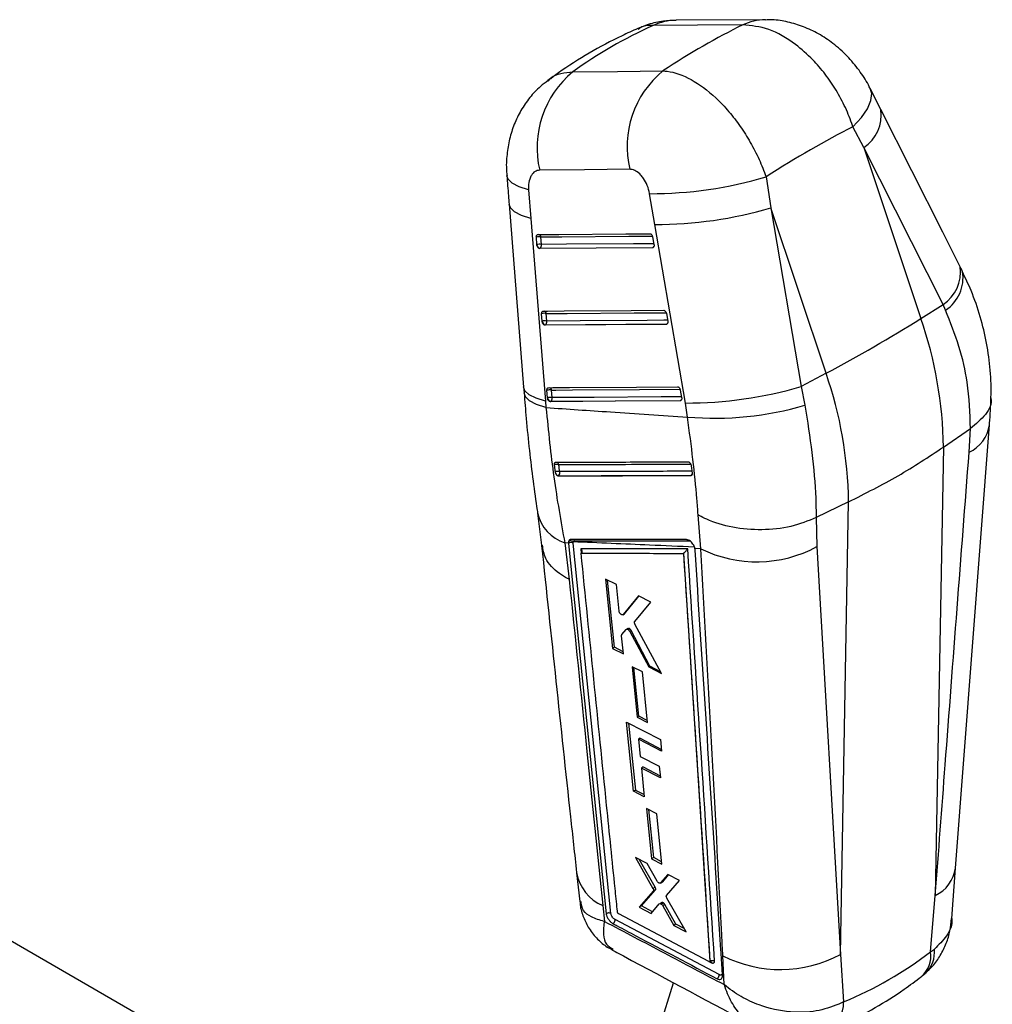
# Model space of a CAD drawing. Extents: x -800 to 11680, y 45 to 1082.
# Tile 13 of 14: x 401 to 492, y 237 to 329. Entities that reach past the tile are written whole.
import ezdxf

# ---------------------------------------------------------------- set-up
doc = ezdxf.new("R2010")
doc.units = 0
doc.layers.get('0').update_dxf_attribs({"linetype": 'CONTINUOUS'})

msp = doc.modelspace()

# ---------------------------------------------------------------- linework, layer by layer
at = {"color": 7, "linetype": 'CONTINUOUS'}
for p, q in [((470.556554, 328.522309), (462.282982, 328.470458)), ((481.249857, 320.194116), (480.269446, 322.138172)), ((479.664165, 316.693254), (478.64971, 318.610202)), ((479.664165, 316.693254), (484.952432, 300.858883)), ((487.003224, 302.148744), (479.664165, 316.693254)), ((470.617202, 313.978064), (471.054876, 311.104877)), ((448.627516, 312.768563), (448.837836, 310.123278)), ((460.321213, 309.565932), (459.832288, 312.41135)), ((446.818038, 311.430623), (448.166238, 294.516172)), ((471.054876, 311.104877), (473.880044, 294.56794)), ((476.170013, 295.788901), (471.054876, 311.104877)), ((448.837836, 310.123278), (450.189606, 293.207502)), ((463.149183, 293.030969), (460.321213, 309.565932)), ((449.389772, 307.697315), (449.34141, 308.395405)), ((449.815014, 307.715569), (449.766651, 308.413648)), ((460.108917, 308.405485), (460.235156, 307.708163)), ((449.400228, 307.627115), (449.389772, 307.697315)), ((460.098243, 307.413556), (449.648662, 307.344045)), ((449.648662, 307.344045), (449.683866, 307.364368)), ((460.133299, 307.433793), (460.098243, 307.413556)), ((460.235156, 307.708163), (460.239643, 307.677622)), ((484.952432, 300.858883), (487.003224, 302.148744)), ((487.234468, 301.632746), (487.003224, 302.148744)), ((449.881393, 300.604812), (449.832989, 301.302877)), ((450.306649, 300.623121), (450.258244, 301.32118)), ((461.391197, 301.320428), (461.517372, 300.62307)), ((449.891741, 300.53511), (449.881393, 300.604812)), ((461.38037, 300.32844), (450.140385, 300.251569)), ((450.140385, 300.251569), (450.175565, 300.271878)), ((461.415445, 300.348688), (461.38037, 300.32844)), ((461.517372, 300.62307), (461.521912, 300.592044)), ((476.170013, 295.788901), (473.880044, 294.56794)), ((448.161682, 294.517), (448.20607, 293.97074)), ((473.880044, 294.56794), (474.216277, 292.821241)), ((450.37333, 293.512465), (450.324902, 294.210529)), ((450.798595, 293.530814), (450.750165, 294.228861)), ((462.67298, 294.235098), (462.799121, 293.537732)), ((462.799121, 293.537732), (462.803696, 293.506353)), ((450.189606, 293.207502), (450.235243, 292.613937)), ((450.383603, 293.443115), (450.37333, 293.512465)), ((462.662059, 293.243071), (450.632388, 293.159255)), ((450.632388, 293.159255), (450.667553, 293.179555)), ((462.697145, 293.263326), (462.662059, 293.243071)), ((463.345838, 291.730757), (463.149183, 293.030969)), ((488.164478, 249.977825), (491.299117, 291.002827)), ((487.037992, 288.949569), (489.545186, 290.677779)), ((489.419097, 288.473943), (489.547854, 290.679567)), ((489.547854, 290.679567), (489.545186, 290.677779)), ((487.037992, 288.949569), (486.286057, 247.441014)), ((463.707699, 287.212891), (463.700403, 287.254839)), ((463.788057, 286.542547), (463.707699, 287.212891)), ((451.080722, 286.639633), (451.095861, 286.57223)), ((451.373603, 286.291371), (451.383923, 286.297329)), ((463.677202, 286.333306), (463.663213, 286.32523)), ((478.255573, 283.879586), (475.259095, 282.431388)), ((477.496612, 241.983212), (478.255573, 283.879586)), ((449.4508, 282.842235), (449.824172, 279.864623)), ((464.576807, 279.535474), (464.323738, 282.676412)), ((475.259095, 282.431388), (475.257619, 282.430673)), ((475.257619, 282.430673), (475.325313, 279.739816)), ((452.307101, 280.065212), (451.970334, 280.07942)), ((451.970334, 280.07942), (452.383768, 276.708553)), ((452.307101, 280.065212), (452.309289, 280.037645)), ((452.309289, 280.037645), (452.31554, 280.041253)), ((452.309289, 280.037645), (455.817705, 245.754388)), ((452.336727, 280.232098), (452.31554, 280.041253)), ((452.31554, 280.041253), (455.818687, 245.754955)), ((452.737558, 280.073054), (452.746101, 280.180058)), ((456.246037, 245.784603), (452.737558, 280.073054)), ((462.955831, 279.112564), (462.962272, 279.117153)), ((462.955831, 279.112564), (465.414237, 241.367536)), ((464.576807, 279.535474), (464.029047, 279.559571)), ((464.040032, 279.474855), (464.029047, 279.559571)), ((464.043258, 279.425487), (464.040032, 279.474855)), ((475.325313, 279.739816), (477.496612, 241.983212)), ((456.749439, 276.221267), (455.749047, 276.728767)), ((455.749047, 276.728767), (456.409061, 270.315467)), ((456.583488, 270.416161), (455.93147, 276.636222)), ((457.001708, 273.757382), (456.749439, 276.221267)), ((458.788664, 275.185504), (457.380449, 273.444199)), ((457.519527, 273.524487), (458.825844, 275.166594)), ((458.448778, 272.820153), (459.928992, 274.605579)), ((459.928992, 274.605579), (458.788664, 275.185504)), ((457.357023, 273.424217), (457.496907, 273.50497)), ((457.519527, 273.524487), (457.380449, 273.444199)), ((457.496462, 273.505659), (457.519527, 273.524487)), ((457.380449, 273.444199), (457.355082, 273.427436)), ((460.928233, 268.0037), (458.469776, 272.573834)), ((457.259341, 271.596588), (457.660951, 272.066356)), ((457.820913, 272.163774), (457.682185, 272.083688)), ((458.022574, 272.099474), (457.888071, 272.021828)), ((457.994067, 271.887115), (459.745741, 268.609407)), ((458.126868, 271.963777), (457.994069, 271.887113)), ((459.858136, 268.674291), (458.126868, 271.963777)), ((457.406313, 269.80605), (457.234153, 271.487289)), ((456.583488, 270.416161), (456.409061, 270.315467)), ((456.409061, 270.315467), (457.406313, 269.80605)), ((457.387638, 269.988415), (456.583488, 270.416161)), ((459.157095, 268.133589), (458.20473, 268.621191)), ((458.20473, 268.621191), (458.680503, 263.955111)), ((458.837385, 264.045677), (458.366418, 268.538408)), ((459.630382, 263.465993), (459.157095, 268.133589)), ((459.858136, 268.674291), (459.745741, 268.609407)), ((459.745741, 268.609407), (460.928233, 268.0037)), ((460.851835, 268.145721), (459.858136, 268.674291)), ((457.688906, 263.501396), (460.828654, 261.882253)), ((458.348088, 257.086931), (457.688906, 263.501396)), ((458.837385, 264.045677), (458.680503, 263.955111)), ((458.680503, 263.955111), (459.630382, 263.465993)), ((459.613462, 263.632864), (458.837385, 264.045677)), ((457.886448, 263.399522), (458.537229, 257.19612)), ((458.956659, 262.002808), (458.792605, 261.908102)), ((458.792605, 261.908102), (458.955692, 260.310372)), ((460.937611, 260.799926), (458.792605, 261.908102)), ((458.956659, 262.002808), (460.921764, 260.957338)), ((460.828654, 261.882253), (460.937611, 260.799926)), ((458.955692, 260.310372), (460.719399, 259.397338)), ((459.235871, 259.341288), (459.064687, 259.242465)), ((459.064687, 259.242465), (459.337141, 256.572681)), ((460.82715, 258.328712), (459.064687, 259.242465)), ((459.235871, 259.341288), (460.809464, 258.50411)), ((460.719399, 259.397338), (460.82715, 258.328712)), ((458.537229, 257.19612), (458.348088, 257.086931)), ((459.337141, 256.572681), (458.348088, 257.086931)), ((458.537229, 257.19612), (459.315789, 256.781908)), ((460.487595, 255.009097), (459.543094, 255.501246)), ((459.543094, 255.501246), (460.018379, 250.834806)), ((460.211604, 250.946353), (459.745145, 255.395968)), ((460.959543, 250.340647), (460.487595, 255.009097)), ((457.064338, 210.671783), (386.731185, 251.269373)), ((459.602012, 250.390263), (458.521757, 250.957585)), ((458.521757, 250.957585), (460.140927, 248.092526)), ((460.342873, 248.209107), (458.907129, 250.755195)), ((460.211604, 250.946353), (460.018379, 250.834806)), ((460.018379, 250.834806), (460.959543, 250.340647)), ((460.937336, 250.560313), (460.211604, 250.946353)), ((460.528157, 248.772102), (459.602012, 250.390263)), ((487.807643, 245.303479), (488.162997, 249.979774)), ((453.069259, 249.552562), (453.360071, 246.87564)), ((461.529727, 249.376889), (460.845678, 248.603916)), ((461.041344, 248.716872), (461.592726, 249.343743)), ((462.586847, 248.820664), (461.529727, 249.376889)), ((459.086525, 246.485047), (460.36905, 247.949295)), ((460.342873, 248.209107), (460.140927, 248.092526)), ((460.36905, 247.949295), (460.16639, 247.832302)), ((460.845673, 248.603924), (460.825011, 248.592612)), ((460.826949, 248.5892), (461.022835, 248.702282)), ((461.041344, 248.716872), (460.845678, 248.603916)), ((461.4043, 247.448993), (462.586847, 248.820664)), ((460.16639, 247.832302), (458.874846, 246.362848)), ((463.20218, 244.068228), (461.431401, 247.187601)), ((485.854515, 242.233885), (486.286057, 247.441014)), ((455.489034, 246.501813), (455.63836, 245.043577)), ((459.086525, 246.485047), (458.874846, 246.362848)), ((458.874846, 246.362848), (459.971052, 245.782038)), ((460.108217, 245.941578), (459.086525, 246.485047)), ((459.971052, 245.782038), (460.724354, 246.658218)), ((460.948285, 246.792339), (460.744755, 246.674843)), ((461.128813, 246.746326), (460.925793, 246.629125)), ((461.247089, 246.605715), (461.044093, 246.488528)), ((461.044093, 246.488528), (462.063524, 244.672485)), ((462.269982, 244.791671), (461.247089, 246.605715)), ((466.270082, 240.11264), (456.63145, 245.217687)), ((456.865241, 245.874246), (456.862542, 245.890625)), ((465.327082, 241.315102), (456.971794, 245.729184)), ((462.269982, 244.791671), (462.063524, 244.672485)), ((462.063524, 244.672485), (463.20218, 244.068228)), ((463.017108, 244.394252), (462.269982, 244.791671)), ((466.749495, 239.184854), (466.612221, 241.866143)), ((477.496612, 241.983212), (477.787168, 237.581573)), ((485.854515, 242.233885), (486.204325, 242.474945)), ((465.390741, 241.309336), (465.403209, 241.316534)), ((465.415722, 241.368392), (465.414237, 241.367536)), ((465.41572, 241.368394), (465.415757, 241.368806)), ((457.919178, 226.055507), (462.035701, 239.364758)), ((477.787168, 237.581573), (477.343472, 237.365068))]:
    msp.add_line(p, q, dxfattribs=at)
at = {"color": 8, "linetype": 'CONTINUOUS'}
for p, q in [((453.458329, 279.542359), (453.499262, 279.138119)), ((465.386685, 241.309382), (465.563501, 241.215844))]:
    msp.add_line(p, q, dxfattribs=at)
at = {"color": 7, "linetype": 'CONTINUOUS', "flags": 128}
for points in [[(468.44864, 328.039678), (464.278588, 328.013608), (460.175297, 327.987946)], [(452.720024, 323.683185), (456.857234, 323.732321), (461.065256, 323.782214)], [(488.59103, 305.650017), (486.980647, 308.841261), (481.25235, 320.194095)], [(457.991004, 314.67025), (453.786046, 314.627307), (449.651854, 314.585033)], [(449.485209, 308.637106), (449.872814, 308.639672), (451.423229, 308.649944), (457.624782, 308.69097), (459.856557, 308.705697)], [(449.683866, 307.364368), (454.887479, 307.39897), (460.133299, 307.433793)], [(449.976821, 301.544582), (450.364562, 301.547227), (451.91552, 301.557816), (458.119266, 301.600093), (461.138782, 301.620636)], [(450.175565, 300.271878), (455.774441, 300.310171), (461.415445, 300.348688)], [(450.468757, 294.45224), (450.856589, 294.454938), (452.407916, 294.465741), (458.613144, 294.508871), (462.420526, 294.535306)], [(450.667553, 293.179555), (456.66131, 293.221323), (462.697145, 293.263326)], [(455.817732, 245.754135), (455.819703, 245.738506), (455.821672, 245.722878)]]:
    msp.add_lwpolyline(points, dxfattribs=at)
at = {"color": 8, "linetype": 'CONTINUOUS', "flags": 128}
for points in [[(478.64971, 318.610202), (479.439359, 319.460416), (480.005537, 320.276323), (480.328522, 321.0295), (480.397066, 321.693707), (480.269814, 322.139444)], [(448.627516, 312.768563), (447.754356, 313.042984), (447.113614, 313.373463), (446.726721, 313.748975), (446.608303, 314.08102)], [(448.837836, 310.123278), (447.968436, 310.3942), (447.328964, 310.72077), (446.940592, 311.092184), (446.817932, 311.431631)], [(449.766651, 308.413648), (450.154262, 308.416233), (451.704705, 308.426543), (457.906366, 308.467748), (460.086193, 308.482213)], [(460.221255, 307.784944), (459.876798, 307.782651), (458.326347, 307.772335), (452.124439, 307.730989), (449.815014, 307.715569)], [(460.173538, 307.440812), (460.166314, 307.4384), (460.133299, 307.433793)], [(450.258244, 301.32118), (450.64599, 301.323829), (452.196965, 301.334447), (458.400781, 301.376843), (461.368478, 301.397096)], [(461.503491, 300.699803), (461.158763, 300.697435), (459.607796, 300.686834), (453.403839, 300.644357), (450.306649, 300.623121)], [(461.455513, 300.355635), (461.448423, 300.353292), (461.415445, 300.348688)], [(450.189606, 293.207502), (449.319036, 293.478394), (448.678522, 293.805065), (448.289291, 294.176712), (448.16602, 294.517151)], [(450.235243, 292.613937), (449.364511, 292.896974), (448.723346, 293.235288), (448.332953, 293.617677), (448.207308, 293.980594)], [(450.750165, 294.228861), (451.138002, 294.231575), (452.68934, 294.24239), (458.894618, 294.285605), (462.650264, 294.311731)], [(462.785251, 293.614417), (462.440339, 293.612014), (460.889016, 293.601209), (454.683655, 293.557934), (450.798595, 293.530814)], [(462.737099, 293.27023), (462.730098, 293.267919), (462.697145, 293.263326)]]:
    msp.add_lwpolyline(points, dxfattribs=at)
at = {"color": 8, "linetype": 'CONTINUOUS'}
for centre, radius, start, end in [((462.323123, 323.450327), 5.020274, 90.43233308, 115.3299609), ((470.596403, 323.503505), 5.01894, 90.45801953, 115.33636882), ((477.700079, 319.694964), 3.587185, 303.19763593, 7.99023732), ((449.495953, 308.380498), 0.27272, 6.98171179, 72.26218934), ((459.992426, 307.661904), 0.268104, 301.69797078, 334.91059999), ((485.038432, 305.150586), 3.587683, 303.20589254, 7.99520151), ((485.240697, 304.65095), 3.617274, 303.44803216, 8.66769752), ((449.987546, 301.28799), 0.272725, 6.99008565, 72.26240112), ((461.274566, 300.576753), 0.268068, 301.7042425, 335.03465873), ((450.478062, 294.195026), 0.274199, 7.08812438, 70.94997388), ((462.55834, 293.488985), 0.264932, 301.59610939, 332.46275785), ((487.987531, 291.497022), 3.344905, 295.33969425, 351.64219658), ((451.152651, 287.275285), 0.273784, 13.45329462, 66.09846062), ((463.531422, 286.567648), 0.275985, 301.88491364, 339.07596118), ((453.212497, 283.735031), 3.860889, 193.17234755, 251.23243362), ((452.628217, 280.175522), 0.27092, 22.00824413, 56.52133975), ((484.850691, 250.466759), 3.348941, 295.37893299, 351.63685127), ((457.124831, 250.285637), 4.122276, 190.19736029, 246.62052491), ((483.244283, 241.890584), 2.632711, 311.47570105, 7.49260951), ((483.501867, 242.203584), 2.716048, 313.84890118, 5.73399023), ((474.866248, 237.453838), 2.923711, 297.81431825, 2.50401681)]:
    msp.add_arc(centre, radius, start, end, dxfattribs=at)
at = {"color": 7, "linetype": 'CONTINUOUS'}
for centre, radius, start, end in [((458.486272, 316.672217), 9.077625, 129.43596558, 193.29273116), ((466.821586, 316.76552), 9.075756, 129.36464748, 193.34797835), ((459.861341, 350.115207), 37.703868, 269.95584958, 286.57511314), ((460.423317, 347.055252), 37.489459, 269.8439519, 286.47446208), ((449.590408, 307.556576), 0.875005, 78.38006068, 106.53306208), ((449.638793, 306.858479), 0.875019, 78.38165379, 106.53431698), ((449.760144, 307.73118), 0.374659, 196.12650396, 258.25281409), ((449.490467, 307.636677), 0.333999, 305.38313635, 13.66273576), ((450.082122, 300.463808), 0.875274, 78.39176779, 106.53704366), ((409.501552, 421.416188), 142.221302, 297.95420156, 302.04042191), ((449.285656, 288.475645), 37.755311, 0.7192245, 19.14661984), ((450.130541, 299.765739), 0.875282, 78.39276533, 106.53787142), ((450.251978, 300.638899), 0.374891, 196.07237053, 258.23911212), ((449.982099, 300.544162), 0.334017, 305.39494575, 13.67372964), ((440.503237, 283.405662), 37.755311, 0.7192245, 19.14661984), ((463.249088, 330.562416), 37.531581, 269.84748359, 286.45448699), ((450.574085, 293.371825), 0.874938, 78.38998298, 106.546916), ((450.622543, 292.673858), 0.874853, 78.39079794, 106.55067993), ((450.474029, 293.451825), 0.334039, 305.40437111, 13.67819431), ((450.744042, 293.5467), 0.375028, 196.03396012, 258.23166053), ((465.821195, 321.78125), 30.152272, 265.29099194, 286.16609879), ((451.26575, 286.693035), 0.66386, 76.65995484, 114.34262219), ((451.358943, 286.051653), 0.650482, 76.82137188, 115.3226175), ((451.463347, 286.668933), 0.379997, 194.74298073, 257.93552001), ((451.185719, 286.573832), 0.340204, 305.63399528, 19.07355632), ((452.556294, 279.66241), 0.448871, 66.18274131, 122.43593346), ((452.504533, 279.915952), 0.357921, 47.55198623, 117.95877611), ((469.752464, 290.08392), 11.749771, 243.86484743, 298.31340944), ((471.942846, 252.297867), 11.714795, 242.93290568, 298.29955369), ((465.412438, 241.212959), 0.151091, 1.09395168, 57.85669539)]:
    msp.add_arc(centre, radius, start, end, dxfattribs=at)
for centre, major_axis, ratio, start_param, end_param in [((510.710897, 261.171752), (63.809617, -57.252516), 0.659848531, 2.855145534, 3.003261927), ((448.200755, 260.772955), (44.606812, 69.03511), 0.415636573, 0.607480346, 0.754184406), ((448.200755, 260.772955), (53.721218, 60.560352), 0.310522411, 0.66960583, 0.829267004), ((457.973536, 271.929367), (-0.158697, 0.231415), 0.531626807, 4.502952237, 5.125134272), ((461.100718, 246.557427), (-0.159334, 0.232343), 0.531626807, 4.559305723, 5.232029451), ((432.530111, 320.13431), (-50.820816, 79.652414), 0.61534839, 3.033879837, 3.194126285)]:
    msp.add_ellipse(centre, major_axis=major_axis, ratio=ratio, start_param=start_param, end_param=end_param, dxfattribs=at)
for points, knots in [([(462.285381, 328.45278), (461.894127, 328.44185), (461.023959, 328.417542), (459.822874, 328.158922), (459.065064, 327.832054), (458.748678, 327.695587)], [0, 0, 0, 0, 0.322437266, 0.717117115, 1, 1, 1, 1]), ([(480.254499, 322.126446), (480.200596, 322.246113), (479.927393, 322.852643), (479.226033, 323.88091), (478.139612, 325.188327), (476.868507, 326.320869), (475.500583, 327.230217), (474.097842, 327.899987), (472.656167, 328.325672), (471.467287, 328.527909), (470.769846, 328.501681), (470.559853, 328.493784)], [0, 0, 0, 0, 0.03231684, 0.163797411, 0.30211719, 0.446395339, 0.577764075, 0.704772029, 0.828362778, 0.948321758, 1, 1, 1, 1]), ([(458.728843, 327.705939), (458.243771, 327.488063), (456.703063, 326.796037), (454.226799, 325.456384), (451.962904, 324.033948), (450.735599, 323.134168), (450.413652, 322.898138)], [0, 0, 0, 0, 0.163688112, 0.519913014, 0.874063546, 1, 1, 1, 1]), ([(478.64971, 318.610202), (478.638505, 318.644992), (478.44729, 319.238666), (477.990411, 320.390376), (477.136068, 322.001205), (476.110706, 323.497311), (474.853475, 324.959581), (473.107975, 326.498437), (470.826839, 327.821256), (469.243215, 327.966702), (468.44864, 328.039678)], [0, 0, 0, 0, 0.006922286, 0.118126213, 0.229328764, 0.339385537, 0.44944141, 0.588399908, 0.79348159, 1, 1, 1, 1]), ([(461.065256, 323.782214), (461.195707, 323.773542), (462.009275, 323.719454), (463.661319, 323.132155), (465.646985, 321.659737), (467.156607, 320.068961), (468.236612, 318.665296), (469.179858, 317.174048), (470.000088, 315.593879), (470.411498, 314.516669), (470.617202, 313.978064)], [0, 0, 0, 0, 0.039807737, 0.248262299, 0.452890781, 0.56911241, 0.67620414, 0.78329662, 0.891648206, 1, 1, 1, 1]), ([(450.427783, 322.880204), (450.188135, 322.706859), (449.561409, 322.25353), (448.710629, 321.318317), (447.890547, 320.140629), (447.265046, 318.844542), (446.828564, 317.474384), (446.598193, 316.017749), (446.530393, 314.874467), (446.61282, 314.222397), (446.630561, 314.082049)], [0, 0, 0, 0, 0.088270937, 0.230844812, 0.375536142, 0.516773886, 0.660450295, 0.804579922, 0.957938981, 1, 1, 1, 1]), ([(449.651854, 314.585033), (449.50095, 314.563178), (449.349347, 314.541222), (449.088532, 314.381433), (448.893246, 314.179565), (448.682415, 313.707853), (448.604495, 313.231005), (448.622243, 312.874493), (448.627516, 312.768563)], [0, 0, 0, 0, 0.235155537, 0.236246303, 0.472330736, 0.635243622, 0.891620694, 1, 1, 1, 1]), ([(459.832288, 312.41135), (459.831239, 312.417372), (459.787039, 312.671202), (459.642638, 313.178835), (459.339797, 313.750586), (458.977487, 314.208473), (458.571376, 314.54223), (458.208434, 314.665707), (458.021095, 314.669621), (457.991004, 314.67025)], [0, 0, 0, 0, 0.005213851, 0.219784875, 0.434652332, 0.550719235, 0.753912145, 0.960473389, 1, 1, 1, 1]), ([(446.608522, 314.082807), (446.656808, 313.464081), (446.725789, 312.580167), (446.797631, 311.695639), (446.819184, 311.430267)], [0, 0, 0, 0, 0.699984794, 1, 1, 1, 1]), ([(449.34141, 308.395405), (449.340951, 308.40489), (449.338927, 308.446706), (449.348165, 308.516467), (449.381531, 308.587323), (449.429606, 308.629768), (449.468024, 308.634838), (449.485209, 308.637106)], [0, 0, 0, 0, 0.0715098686, 0.3152338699, 0.5589605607, 0.802708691, 1, 1, 1, 1]), ([(459.856557, 308.705697), (459.860784, 308.705597), (459.886819, 308.70498), (459.937534, 308.687672), (460.003929, 308.633553), (460.059991, 308.554087), (460.094248, 308.473405), (460.105159, 308.422885), (460.108917, 308.405485)], [0, 0, 0, 0, 0.041071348, 0.252966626, 0.464864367, 0.67676451, 0.888668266, 1, 1, 1, 1]), ([(449.648662, 307.344045), (449.626515, 307.347144), (449.582225, 307.353342), (449.515015, 307.40342), (449.456766, 307.477641), (449.418646, 307.557161), (449.405064, 307.608747), (449.400228, 307.627115)], [0, 0, 0, 0, 0.217804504, 0.435561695, 0.654710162, 0.87705121, 1, 1, 1, 1]), ([(460.239643, 307.677622), (460.241207, 307.644184), (460.244335, 307.577299), (460.219321, 307.49357), (460.175347, 307.435416), (460.130521, 307.41508), (460.10361, 307.413809), (460.098243, 307.413556)], [0, 0, 0, 0, 0.2374603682, 0.4749959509, 0.7104394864, 0.942251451, 1, 1, 1, 1]), ([(488.81683, 305.193759), (488.765576, 305.300505), (488.692123, 305.453484), (488.611535, 305.605504), (488.58718, 305.651447)], [0, 0, 0, 0, 0.697780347, 1, 1, 1, 1]), ([(491.438856, 293.523126), (491.439696, 293.534085), (491.503714, 294.369393), (491.393851, 296.060644), (491.085346, 298.561219), (490.476082, 301.030218), (489.73052, 303.246813), (489.074976, 304.604281), (488.79553, 305.182944)], [0, 0, 0, 0, 0.002810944, 0.214252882, 0.425476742, 0.633539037, 0.843784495, 1, 1, 1, 1]), ([(449.832989, 301.302877), (449.832524, 301.312532), (449.830504, 301.354514), (449.839866, 301.424369), (449.873345, 301.4951), (449.921425, 301.537305), (449.959743, 301.542339), (449.976821, 301.544582)], [0, 0, 0, 0, 0.072794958, 0.316527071, 0.56026756, 0.804019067, 1, 1, 1, 1]), ([(461.138782, 301.620636), (461.143122, 301.620528), (461.169286, 301.61988), (461.220131, 301.602424), (461.286513, 301.548173), (461.342515, 301.468608), (461.376627, 301.388032), (461.387481, 301.33767), (461.391197, 301.320428)], [0, 0, 0, 0, 0.0421334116, 0.2540184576, 0.4659033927, 0.6777898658, 0.8896841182, 1, 1, 1, 1]), ([(489.545186, 290.677779), (489.497271, 292.09542), (489.413012, 294.588332), (488.558557, 298.301216), (487.678474, 300.515585), (487.234468, 301.632746)], [0, 0, 0, 0, 0.395135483, 0.694842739, 1, 1, 1, 1]), ([(450.140385, 300.251569), (450.118231, 300.254664), (450.073927, 300.260853), (450.006693, 300.310917), (449.948423, 300.385125), (449.910207, 300.464801), (449.896611, 300.516565), (449.891741, 300.53511)], [0, 0, 0, 0, 0.217555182, 0.435064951, 0.653953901, 0.876030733, 1, 1, 1, 1]), ([(461.521912, 300.592044), (461.523432, 300.558613), (461.526472, 300.491744), (461.501324, 300.408111), (461.457237, 300.350081), (461.412438, 300.329947), (461.385629, 300.328687), (461.38037, 300.32844)], [0, 0, 0, 0, 0.237775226, 0.475593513, 0.711311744, 0.943371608, 1, 1, 1, 1]), ([(450.324902, 294.210529), (450.324434, 294.220299), (450.322418, 294.262393), (450.331866, 294.332316), (450.365412, 294.40297), (450.413505, 294.445007), (450.451753, 294.450014), (450.468757, 294.45224)], [0, 0, 0, 0, 0.07367324, 0.31740681, 0.561174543, 0.804909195, 1, 1, 1, 1]), ([(462.420526, 294.535306), (462.424942, 294.535193), (462.451191, 294.534524), (462.502132, 294.516959), (462.568502, 294.462613), (462.624463, 294.382981), (462.65848, 294.302482), (462.669293, 294.252231), (462.67298, 294.235098)], [0, 0, 0, 0, 0.042865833, 0.254743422, 0.466623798, 0.678504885, 0.890384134, 1, 1, 1, 1]), ([(448.213284, 293.979834), (448.27315, 293.187654), (448.410351, 291.372136), (448.689353, 288.642067), (449.031627, 285.81099), (449.290295, 283.883186), (449.441272, 282.939686), (449.455001, 282.85389)], [0, 0, 0, 0, 0.200432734, 0.459351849, 0.715773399, 0.974154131, 1, 1, 1, 1]), ([(450.632388, 293.159255), (450.610228, 293.162345), (450.565914, 293.168524), (450.498668, 293.218603), (450.440381, 293.292781), (450.402101, 293.372566), (450.388496, 293.424451), (450.383603, 293.443115)], [0, 0, 0, 0, 0.217388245, 0.434731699, 0.653437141, 0.87533828, 1, 1, 1, 1]), ([(462.803696, 293.506353), (462.805187, 293.47293), (462.808168, 293.406079), (462.782922, 293.322518), (462.738764, 293.264572), (462.693987, 293.244547), (462.667244, 293.243311), (462.662059, 293.243071)], [0, 0, 0, 0, 0.237960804, 0.475956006, 0.711899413, 0.944152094, 1, 1, 1, 1]), ([(474.216277, 292.821241), (474.447753, 291.351036), (474.916979, 288.370769), (475.207544, 284.932223), (475.246859, 283.02497), (475.259095, 282.431388)], [0, 0, 0, 0, 0.4014117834, 0.8137053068, 1, 1, 1, 1]), ([(491.431262, 293.523095), (491.434758, 293.509899), (491.573699, 292.985452), (491.039739, 291.927928), (490.045149, 291.095687), (489.547854, 290.679567)], [0, 0, 0, 0, 0.012740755, 0.506369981, 1, 1, 1, 1]), ([(491.307421, 291.008011), (491.311939, 291.058572), (491.386982, 291.898345), (491.410694, 292.715245), (491.432977, 293.482961)], [0, 0, 0, 0, 0.060207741, 1, 1, 1, 1]), ([(450.235243, 292.613937), (452.222341, 292.478516), (456.593079, 292.180649), (460.96277, 291.889525), (463.345838, 291.730757)], [0, 0, 0, 0, 0.454636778, 1, 1, 1, 1]), ([(450.235243, 292.613937), (450.456777, 290.434404), (450.905429, 286.020396), (451.612432, 282.07611), (451.970334, 280.07942)], [0, 0, 0, 0, 0.493776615, 1, 1, 1, 1]), ([(464.323738, 282.676412), (464.288544, 283.172719), (464.172679, 284.806642), (463.863031, 287.798312), (463.519549, 290.409959), (463.345838, 291.730757)], [0, 0, 0, 0, 0.1773835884, 0.5839750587, 1, 1, 1, 1]), ([(478.255573, 283.879586), (479.815169, 284.667925), (482.93436, 286.244602), (485.670115, 288.047913), (487.037992, 288.949569)], [0, 0, 0, 0, 0.500000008, 1, 1, 1, 1]), ([(486.286057, 247.441014), (486.592017, 251.475781), (487.628868, 265.148968), (488.678909, 278.829996), (489.419097, 288.473943)], [0, 0, 0, 0, 0.295086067, 1, 1, 1, 1]), ([(451.117049, 287.519375), (451.09737, 287.516483), (451.056863, 287.510529), (451.012838, 287.463541), (450.988343, 287.392093), (450.987912, 287.33097), (450.991988, 287.298856), (450.992112, 287.297875)], [0, 0, 0, 0, 0.237613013, 0.489104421, 0.740598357, 0.992076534, 1, 1, 1, 1]), ([(450.992112, 287.297875), (451.015934, 287.11636), (451.044775, 286.896598), (451.075394, 286.677725), (451.080722, 286.639633)], [0, 0, 0, 0, 0.8259596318, 1, 1, 1, 1]), ([(463.424837, 287.562566), (463.298413, 287.562083), (462.657163, 287.559634), (459.956888, 287.549451), (455.980071, 287.535181), (452.51992, 287.523935), (451.117049, 287.519375)], [0, 0, 0, 0, 0.030799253, 0.156219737, 0.657900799, 1, 1, 1, 1]), ([(451.507245, 286.685004), (451.494311, 286.777674), (451.463948, 286.995207), (451.435342, 287.213616), (451.418922, 287.338982)], [0, 0, 0, 0, 0.426002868, 1, 1, 1, 1]), ([(463.700403, 287.254839), (463.691025, 287.287301), (463.67227, 287.352225), (463.619132, 287.441717), (463.554634, 287.511674), (463.486278, 287.555162), (463.44435, 287.560214), (463.424837, 287.562566)], [0, 0, 0, 0, 0.205310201, 0.410635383, 0.615950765, 0.821271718, 1, 1, 1, 1]), ([(451.095861, 286.57223), (451.107812, 286.540274), (451.131716, 286.47636), (451.191195, 286.391732), (451.259876, 286.328359), (451.323628, 286.295747), (451.359712, 286.292588), (451.373603, 286.291371)], [0, 0, 0, 0, 0.216348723, 0.432703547, 0.648892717, 0.864835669, 1, 1, 1, 1]), ([(451.373603, 286.291371), (452.429949, 286.293978), (454.542643, 286.299193), (458.638657, 286.310172), (461.679581, 286.319285), (463.663213, 286.32523)], [0, 0, 0, 0, 0.257988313, 0.515976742, 1, 1, 1, 1]), ([(451.383923, 286.297329), (453.497391, 286.302995), (457.593443, 286.313974), (461.692946, 286.327001), (463.677202, 286.333306)], [0, 0, 0, 0, 0.515976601, 1, 1, 1, 1]), ([(463.663213, 286.32523), (463.68397, 286.328444), (463.72548, 286.334871), (463.768595, 286.384301), (463.792403, 286.454927), (463.789474, 286.513977), (463.788057, 286.542547)], [0, 0, 0, 0, 0.253878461, 0.507727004, 0.761825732, 1, 1, 1, 1]), ([(475.257619, 282.430673), (474.500384, 282.123263), (472.985915, 281.508444), (470.224085, 281.214639), (467.484743, 281.43995), (465.565856, 282.032498), (464.607009, 282.513242), (464.357104, 282.657192), (464.323738, 282.676412)], [0, 0, 0, 0, 0.228047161, 0.456094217, 0.684146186, 0.912206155, 0.988278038, 1, 1, 1, 1]), ([(452.383768, 276.708553), (452.335024, 276.733694), (452.012312, 276.900139), (451.123881, 277.464723), (450.107952, 278.485315), (449.969686, 279.458181), (449.909813, 279.879466)], [0, 0, 0, 0, 0.032880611, 0.217686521, 0.661230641, 1, 1, 1, 1]), ([(452.558007, 280.396308), (452.510875, 280.389514), (452.416612, 280.375925), (452.329703, 280.269016), (452.304039, 280.152879), (452.306626, 280.078797), (452.307101, 280.065212)], [0, 0, 0, 0, 0.309934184, 0.619858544, 0.930292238, 1, 1, 1, 1]), ([(463.258289, 280.385052), (461.474119, 280.38644), (457.905777, 280.389217), (454.340597, 280.393944), (452.558007, 280.396308)], [0, 0, 0, 0, 0.499999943, 1, 1, 1, 1]), ([(452.746101, 280.180058), (452.748634, 280.186947), (452.760824, 280.220102), (452.798886, 280.265525), (452.852546, 280.273204), (452.879395, 280.277046)], [0, 0, 0, 0, 0.11585895, 0.557611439, 1, 1, 1, 1]), ([(452.879395, 280.277046), (454.661726, 280.273666), (458.22639, 280.266904), (461.794201, 280.262116), (463.578107, 280.259721)], [0, 0, 0, 0, 0.499999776, 1, 1, 1, 1]), ([(463.973745, 279.742444), (463.970274, 279.750757), (463.937502, 279.829243), (463.853966, 279.978815), (463.699496, 280.165393), (463.525474, 280.304982), (463.372565, 280.375567), (463.289521, 280.38246), (463.258289, 280.385052)], [0, 0, 0, 0, 0.025173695, 0.237676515, 0.449919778, 0.661600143, 0.87273164, 1, 1, 1, 1]), ([(449.83089, 279.847233), (450.711734, 271.468818), (451.774337, 261.361559), (452.883271, 251.279771), (453.072955, 249.555283)], [0, 0, 0, 0, 0.828950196, 1, 1, 1, 1]), ([(463.359498, 279.525529), (461.676657, 279.528055), (458.375288, 279.533011), (455.075891, 279.539284), (453.458329, 279.542359)], [0, 0, 0, 0, 0.509739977, 1, 1, 1, 1]), ([(453.458329, 279.542359), (453.459137, 279.54145), (453.464496, 279.535419), (453.496144, 279.49794), (453.539881, 279.427404), (453.568348, 279.329898), (453.566554, 279.244656), (453.540828, 279.174496), (453.506099, 279.142947), (453.489851, 279.128187)], [0, 0, 0, 0, 0.007096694, 0.047103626, 0.287223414, 0.494904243, 0.676265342, 0.848547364, 1, 1, 1, 1]), ([(453.489851, 279.128187), (453.556849, 279.128061), (454.133332, 279.126969), (456.747993, 279.122113), (459.836306, 279.117041), (462.415806, 279.113339), (462.955831, 279.112564)], [0, 0, 0, 0, 0.021241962, 0.18277604, 0.828912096, 1, 1, 1, 1]), ([(456.862542, 245.890625), (456.852963, 245.983947), (456.777633, 246.71784), (456.439692, 250.014322), (455.319112, 260.994926), (454.275064, 271.344455), (453.489851, 279.128187)], [0, 0, 0, 0, 0.008430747, 0.066300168, 0.297777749, 1, 1, 1, 1]), ([(462.962272, 279.117153), (462.976776, 279.128238), (463.009619, 279.153337), (463.07439, 279.210348), (463.167085, 279.299945), (463.270754, 279.412712), (463.332378, 279.488943), (463.359077, 279.524961), (463.359498, 279.525529)], [0, 0, 0, 0, 0.0842101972, 0.1906900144, 0.3587668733, 0.662836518, 0.9946862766, 1, 1, 1, 1]), ([(462.962272, 279.117153), (462.962314, 279.11652), (463.377179, 272.820471), (464.200688, 260.241292), (465.010971, 247.655308), (465.415722, 241.368392)], [0, 0, 0, 0, 0.000050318, 0.500507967, 1, 1, 1, 1]), ([(465.84367, 241.386807), (465.43803, 247.674411), (464.617606, 260.391363), (463.781972, 273.100256), (463.359498, 279.525529)], [0, 0, 0, 0, 0.494426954, 1, 1, 1, 1]), ([(464.029047, 279.559571), (464.023028, 279.587276), (464.010073, 279.646909), (463.986413, 279.70913), (463.973745, 279.742444)], [0, 0, 0, 0, 0.464580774, 1, 1, 1, 1]), ([(466.58038, 240.031588), (466.570389, 240.190011), (466.520433, 240.982121), (466.310204, 244.308753), (465.484902, 257.286859), (464.681635, 269.622238), (464.043258, 279.425487)], [0, 0, 0, 0, 0.0120562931, 0.0602811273, 0.2531807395, 1, 1, 1, 1]), ([(466.612221, 241.866143), (466.579227, 242.504384), (465.930335, 255.056634), (465.235917, 267.615339), (464.576807, 279.535474)], [0, 0, 0, 0, 0.050846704, 1, 1, 1, 1]), ([(452.383768, 276.708553), (452.931835, 271.390436), (453.970952, 261.307454), (455.001862, 251.253133), (455.489034, 246.501813)], [0, 0, 0, 0, 0.527435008, 1, 1, 1, 1]), ([(457.169034, 273.471869), (457.146942, 273.491818), (457.102761, 273.531713), (457.04923, 273.61076), (457.013458, 273.689239), (457.005366, 273.736169), (457.001708, 273.757382)], [0, 0, 0, 0, 0.260961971, 0.521888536, 0.783891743, 1, 1, 1, 1]), ([(457.338091, 273.416203), (457.319639, 273.413933), (457.28281, 273.409402), (457.221725, 273.433497), (457.184137, 273.46087), (457.169034, 273.471869)], [0, 0, 0, 0, 0.375231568, 0.748951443, 1, 1, 1, 1]), ([(458.469776, 272.573834), (458.456942, 272.601288), (458.431275, 272.656194), (458.419744, 272.733995), (458.427827, 272.789031), (458.443294, 272.812006), (458.448778, 272.820153)], [0, 0, 0, 0, 0.281515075, 0.563018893, 0.845044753, 1, 1, 1, 1]), ([(457.684172, 272.080285), (457.690745, 272.085042), (457.711236, 272.099873), (457.762962, 272.095454), (457.82734, 272.070475), (457.86902, 272.037089), (457.888071, 272.021828)], [0, 0, 0, 0, 0.142816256, 0.445200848, 0.746402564, 1, 1, 1, 1]), ([(458.022574, 272.099474), (458.000309, 272.117541), (457.955779, 272.153674), (457.890398, 272.176466), (457.844309, 272.178109), (457.826705, 272.164753), (457.822327, 272.161431)], [0, 0, 0, 0, 0.300100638, 0.60019823, 0.90055363, 1, 1, 1, 1]), ([(457.888071, 272.021828), (457.910076, 272.000137), (457.95064, 271.96015), (457.980436, 271.91004), (457.994069, 271.887113)], [0, 0, 0, 0, 0.542458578, 1, 1, 1, 1]), ([(457.234153, 271.487289), (457.233589, 271.511096), (457.232538, 271.555506), (457.250847, 271.583569), (457.259341, 271.596588)], [0, 0, 0, 0, 0.536094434, 1, 1, 1, 1]), ([(460.140927, 248.092527), (460.154481, 248.065035), (460.181589, 248.010055), (460.196268, 247.93082), (460.190946, 247.869131), (460.173755, 247.843348), (460.16639, 247.832302)], [0, 0, 0, 0, 0.266370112, 0.532708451, 0.799798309, 1, 1, 1, 1]), ([(460.36905, 247.949295), (460.378319, 247.964566), (460.396855, 247.995108), (460.396526, 248.066532), (460.377701, 248.140867), (460.353295, 248.188687), (460.342873, 248.209108)], [0, 0, 0, 0, 0.2667461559, 0.5334582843, 0.8007687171, 1, 1, 1, 1]), ([(460.661638, 248.621817), (460.639077, 248.640156), (460.593958, 248.676832), (460.550802, 248.734119), (460.531467, 248.76655), (460.528157, 248.772102)], [0, 0, 0, 0, 0.4532157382, 0.9063889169, 1, 1, 1, 1]), ([(460.801077, 248.579508), (460.781703, 248.578587), (460.743286, 248.576759), (460.692403, 248.600942), (460.665695, 248.619064), (460.661638, 248.621817)], [0, 0, 0, 0, 0.463160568, 0.9184351, 1, 1, 1, 1]), ([(461.021437, 248.704981), (461.025822, 248.706227), (461.033631, 248.708447), (461.03899, 248.714309), (461.04134, 248.71688)], [0, 0, 0, 0, 0.56151518, 1, 1, 1, 1]), ([(461.431401, 247.187601), (461.417732, 247.215009), (461.390393, 247.269825), (461.375157, 247.349168), (461.379912, 247.411458), (461.396941, 247.437667), (461.4043, 247.448993)], [0, 0, 0, 0, 0.265555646, 0.531096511, 0.797381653, 1, 1, 1, 1]), ([(453.380835, 246.894349), (453.385869, 246.781408), (453.408174, 246.281038), (453.679339, 245.416154), (454.205817, 244.33337), (454.968122, 243.400789), (455.732791, 242.739953), (456.251546, 242.47847), (456.426751, 242.390156)], [0, 0, 0, 0, 0.05966996, 0.264358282, 0.471958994, 0.693577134, 0.896508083, 1, 1, 1, 1]), ([(460.746741, 246.671427), (460.753395, 246.676198), (460.773778, 246.690814), (460.825016, 246.685634), (460.8808, 246.662537), (460.914496, 246.637514), (460.925793, 246.629125)], [0, 0, 0, 0, 0.162498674, 0.497803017, 0.831645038, 1, 1, 1, 1]), ([(460.925793, 246.629125), (460.948184, 246.609168), (460.992886, 246.569327), (461.027044, 246.515429), (461.044093, 246.488528)], [0, 0, 0, 0, 0.500903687, 1, 1, 1, 1]), ([(461.128813, 246.746326), (461.106277, 246.762047), (461.061205, 246.793488), (460.998324, 246.807189), (460.961223, 246.803012), (460.948362, 246.792357), (460.948305, 246.792309)], [0, 0, 0, 0, 0.3326926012, 0.6653726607, 0.9985073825, 1, 1, 1, 1]), ([(456.246014, 245.784833), (456.21458, 245.797724), (456.151713, 245.823505), (456.031687, 245.827953), (455.91196, 245.806612), (455.849794, 245.772021), (455.818711, 245.754725)], [0, 0, 0, 0, 0.249999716, 0.499999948, 0.750000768, 1, 1, 1, 1]), ([(455.821672, 245.722878), (455.838349, 245.648241), (455.871701, 245.498974), (455.99603, 245.261589), (456.158851, 245.049139), (456.317957, 244.905705), (456.413913, 244.849526), (456.446624, 244.830375)], [0, 0, 0, 0, 0.221584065, 0.443153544, 0.664555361, 0.885647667, 1, 1, 1, 1]), ([(456.631449, 245.217693), (456.604493, 245.233993), (456.538554, 245.273866), (456.435702, 245.373842), (456.339615, 245.508034), (456.27005, 245.652994), (456.253923, 245.741383), (456.246038, 245.784603)], [0, 0, 0, 0, 0.148307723, 0.362795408, 0.577753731, 0.793533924, 1, 1, 1, 1]), ([(456.446654, 244.830358), (456.454755, 244.836381), (456.477384, 244.853204), (456.51302, 244.88856), (456.550874, 244.937258), (456.583094, 244.991804), (456.608374, 245.049712), (456.62539, 245.108404), (456.63424, 245.16593), (456.632379, 245.200438), (456.631449, 245.217693)], [0, 0, 0, 0, 0.073776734, 0.206097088, 0.338411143, 0.470732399, 0.603040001, 0.73535979, 0.867678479, 1, 1, 1, 1]), ([(456.971793, 245.729195), (456.960515, 245.736478), (456.93796, 245.751043), (456.906452, 245.786037), (456.881358, 245.825941), (456.869458, 245.856345), (456.865814, 245.871812), (456.865241, 245.874246)], [0, 0, 0, 0, 0.239253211, 0.478511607, 0.717395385, 0.955532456, 1, 1, 1, 1]), ([(485.367542, 240.265882), (485.600107, 240.473894), (486.135597, 240.952848), (486.785719, 241.890834), (487.325281, 242.991169), (487.678413, 244.142906), (487.761782, 244.921581), (487.802233, 245.299395)], [0, 0, 0, 0, 0.162351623, 0.373820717, 0.590814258, 0.801462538, 1, 1, 1, 1]), ([(455.63836, 245.043577), (457.482147, 244.07388), (461.188015, 242.124865), (464.889577, 240.168078), (466.749495, 239.184854)], [0, 0, 0, 0, 0.497531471, 1, 1, 1, 1]), ([(456.446624, 244.830369), (456.57173, 244.764255), (457.274625, 244.392799), (460.488555, 242.693384), (463.574131, 241.056707), (466.082642, 239.726122)], [0, 0, 0, 0, 0.038918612, 0.218660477, 1, 1, 1, 1]), ([(456.406754, 242.372699), (456.738965, 242.195761), (461.156841, 239.842777), (465.56229, 237.48285), (469.636462, 235.300382)], [0, 0, 0, 0, 0.075197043, 1, 1, 1, 1]), ([(465.414237, 241.367536), (465.413868, 241.356363), (465.413122, 241.333842), (465.398322, 241.311652), (465.374967, 241.301715), (465.349493, 241.304589), (465.332841, 241.312396), (465.327082, 241.315096)], [0, 0, 0, 0, 0.217735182, 0.438905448, 0.660422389, 0.882574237, 1, 1, 1, 1]), ([(465.404886, 241.314609), (465.408434, 241.31757), (465.431421, 241.336754), (465.475917, 241.341661), (465.504296, 241.335754), (465.500821, 241.337143), (465.500217, 241.337384)], [0, 0, 0, 0, 0.095935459, 0.621576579, 0.934186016, 1, 1, 1, 1]), ([(465.415757, 241.368806), (465.446922, 241.385529), (465.509251, 241.418976), (465.629141, 241.437194), (465.749284, 241.42909), (465.812208, 241.400902), (465.84367, 241.386807)], [0, 0, 0, 0, 0.2499997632, 0.5000003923, 0.7500009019, 1, 1, 1, 1]), ([(465.563501, 241.215844), (465.599904, 241.200595), (465.669985, 241.171238), (465.757522, 241.18328), (465.818777, 241.234642), (465.84477, 241.310001), (465.843951, 241.367165), (465.84367, 241.386807)], [0, 0, 0, 0, 0.229957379, 0.442691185, 0.663387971, 0.884333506, 1, 1, 1, 1]), ([(466.082642, 239.726116), (466.144772, 239.699911), (466.269019, 239.647504), (466.425468, 239.667442), (466.535845, 239.760045), (466.58228, 239.894325), (466.580881, 239.996275), (466.5804, 240.031375)], [0, 0, 0, 0, 0.2209600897, 0.4418778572, 0.6627849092, 0.8838997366, 1, 1, 1, 1]), ([(466.082669, 239.726107), (466.091543, 239.732581), (466.114908, 239.749627), (466.151154, 239.785404), (466.188865, 239.833645), (466.221016, 239.887724), (466.246307, 239.945203), (466.263444, 240.003558), (466.272518, 240.060865), (466.270894, 240.095381), (466.270082, 240.11264)], [0, 0, 0, 0, 0.080450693, 0.211811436, 0.343178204, 0.474537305, 0.605904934, 0.73726597, 0.86862827, 1, 1, 1, 1]), ([(476.229832, 234.867654), (476.78841, 235.10555), (478.323517, 235.759343), (480.73809, 237.026467), (483.09106, 238.49822), (484.46375, 239.525714), (484.988728, 239.918673)], [0, 0, 0, 0, 0.179406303, 0.493051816, 0.806120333, 1, 1, 1, 1]), ([(484.971976, 239.937471), (485.090997, 240.018159), (485.292113, 240.154501), (485.468861, 240.320333), (485.541009, 240.388024)], [0, 0, 0, 0, 0.591808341, 1, 1, 1, 1]), ([(477.343472, 237.365068), (476.665432, 237.122525), (475.289402, 236.630302), (472.696793, 236.573117), (470.27603, 237.10633), (468.231197, 238.062493), (467.219258, 238.777848), (466.753829, 239.181098), (466.749495, 239.184854)], [0, 0, 0, 0, 0.203143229, 0.4122641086, 0.6675868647, 0.8288445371, 0.9984060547, 1, 1, 1, 1])]:
    msp.add_open_spline(points, degree=3, knots=knots, dxfattribs=at)
at = {"color": 8, "linetype": 'CONTINUOUS'}
for points, knots in [([(460.175297, 327.987946), (459.79399, 327.994108), (459.262487, 328.002698), (458.877397, 327.710119), (458.768575, 327.62744)], [0, 0, 0, 0, 0.717411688, 1, 1, 1, 1]), ([(450.455329, 322.842836), (450.531713, 322.929439), (451.077941, 323.54874), (451.960705, 323.621016), (452.720024, 323.683185)], [0, 0, 0, 0, 0.139839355, 1, 1, 1, 1]), ([(451.418922, 287.338982), (453.483385, 287.344544), (456.970513, 287.35394), (461.049829, 287.366416), (463.063978, 287.372919), (463.654213, 287.374824)], [0, 0, 0, 0, 0.506387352, 0.855349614, 1, 1, 1, 1]), ([(463.767292, 286.715765), (461.713409, 286.710119), (458.236271, 286.70056), (454.150425, 286.69083), (452.117852, 286.68635), (451.507245, 286.685004)], [0, 0, 0, 0, 0.502380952, 0.850510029, 1, 1, 1, 1]), ([(452.450253, 280.373179), (452.447543, 280.3725), (452.399985, 280.360581), (452.365182, 280.303125), (452.341623, 280.244321), (452.336727, 280.232098)], [0, 0, 0, 0, 0.045667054, 0.801632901, 1, 1, 1, 1]), ([(463.96472, 279.696138), (462.585369, 279.756564), (458.843879, 279.920468), (455.105975, 280.079595), (452.746101, 280.180058)], [0, 0, 0, 0, 0.368663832, 1, 1, 1, 1]), ([(455.63836, 245.043577), (455.634275, 245.044477), (455.180319, 245.144482), (454.421708, 245.420551), (453.573418, 246.015332), (453.510703, 246.593114), (453.478105, 246.893435)], [0, 0, 0, 0, 0.003043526, 0.338191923, 0.656003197, 1, 1, 1, 1]), ([(487.804085, 245.303409), (487.805374, 245.295793), (487.90459, 244.70986), (487.412236, 243.661812), (486.603436, 242.867103), (486.204325, 242.474945)], [0, 0, 0, 0, 0.006626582, 0.509808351, 1, 1, 1, 1]), ([(455.63836, 245.043577), (455.637651, 245.039531), (455.55884, 244.589814), (455.526499, 243.803705), (455.741195, 242.844861), (456.225237, 242.604566), (456.470158, 242.482979)], [0, 0, 0, 0, 0.003100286, 0.344565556, 0.668355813, 1, 1, 1, 1]), ([(465.415757, 241.368806), (465.415785, 241.368691), (465.417155, 241.363058), (465.419404, 241.34762), (465.417204, 241.327578), (465.406924, 241.32063), (465.402415, 241.317582)], [0, 0, 0, 0, 0.004613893, 0.22597979, 0.660489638, 1, 1, 1, 1]), ([(466.568924, 240.213218), (466.559725, 240.182652), (466.54057, 240.119002), (466.467189, 240.072561), (466.373507, 240.06737), (466.302743, 240.098335), (466.270082, 240.112628)], [0, 0, 0, 0, 0.244428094, 0.508984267, 0.773370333, 1, 1, 1, 1]), ([(469.686195, 235.393275), (469.208745, 235.662934), (468.321493, 236.164044), (467.373956, 237.560704), (466.925054, 238.602701), (466.751115, 239.179482), (466.749495, 239.184854)], [0, 0, 0, 0, 0.361100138, 0.671037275, 0.996936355, 1, 1, 1, 1])]:
    msp.add_open_spline(points, degree=3, knots=knots, dxfattribs=at)

doc.saveas('drawing.dxf')
